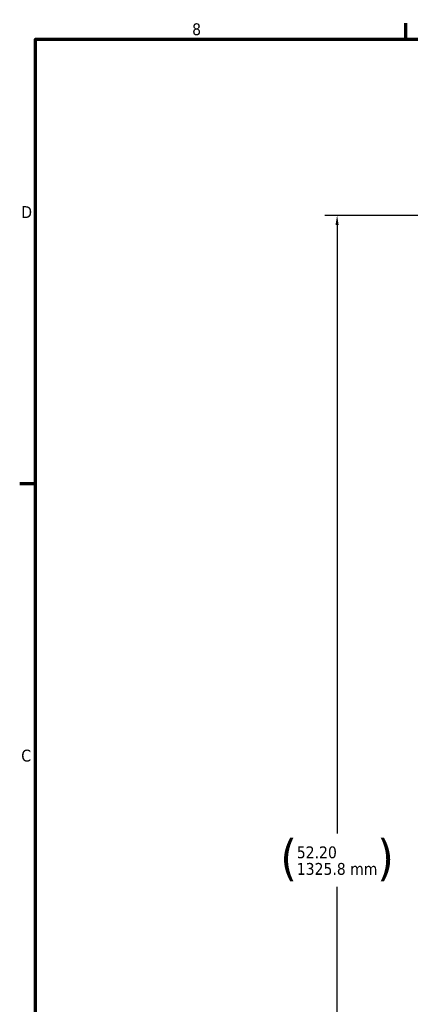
# Model space of a CAD drawing. Header units: inches. Extents: x 0 to 136, y 2 to 86.
# Tile 16 of 74: x 1 to 17, y 45 to 85. Entities that reach past the tile are written whole.
import ezdxf

# ---------------------------------------------------------------- set-up
doc = ezdxf.new("R2010")
doc.units = ezdxf.units.IN
doc.header["$LTSCALE"] = 4
doc.header["$MEASUREMENT"] = 0
doc.layers.add('Border (ANSI)', color=7, linetype='Continuous', lineweight=70)
doc.layers.add('Dimension (ANSI)', color=7, linetype='Continuous', lineweight=25)
doc.styles.add('Dimension Text', font='tahoma.ttf')
doc.dimstyles.new('Dual Dimension', dxfattribs={"dimscale": 4, "dimtxt": 0.12, "dimasz": 0.098425, "dimexe": 0.125, "dimexo": 0.0625, "dimgap": 0.031496, "dimtad": 0, "dimtih": 1, "dimtoh": 1, "dimrnd": 1e-08, "dimzin": 4, "dimdsep": 46, "dimtxsty": 'Dimension Text', "dimcen": 0.09, "dimdle": 0.393701, "dimclrd": 256, "dimclre": 256, "dimclrt": 256, "dimadec": 0, "dimazin": 1, "dimtfac": 1, "dimtofl": 0, "dimtmove": 0, "dimatfit": 3, "dimfxl": 1, "dimtolj": 1, "dimtzin": 4, "dimlwd": -1, "dimlwe": -1, "dimarcsym": 0})

# ---------------------------------------------------------------- blocks, each defined once
blk = doc.blocks.new('Borders Default Border')
at = {"layer": 'Border (ANSI)'}
for p, q in [((4.25, 21), (4.25, 21.16)), ((0.5, 16.5), (0.34, 16.5))]:
    blk.add_line(p, q, dxfattribs=at)
at = {"layer": 'Border (ANSI)', "flags": 128}
blk.add_lwpolyline([(0.5, 1), (0.5, 21), (33.5, 21), (33.5, 1), (0.5, 1)], dxfattribs=at)
at = {"layer": 'Border (ANSI)', "char_height": 0.12, "attachment_point": 7, "style": 'Dimension Text'}
for s, insert in [('8', (2.0858, 21.0373)), ('D', (0.356, 19.19)), ('C', (0.3557, 13.6879))]:
    blk.add_mtext(s, dxfattribs=dict(at, insert=insert))
blk = doc.blocks.new('*D6')
at = {"layer": 'Defpoints', "color": 0, "transparency": 16777216}
for p in [(14.213, 76.864), (18.62, 76.864), (18.98, 24.666)]:
    blk.add_point(p, dxfattribs=at)
at = {"layer": 'Dimension (ANSI)', "transparency": 16777216}
for p, q in [((18.37, 76.864), (13.713, 76.864)), ((14.213, 76.471), (14.213, 51.843)), ((14.213, 25.06), (14.213, 49.688)), ((18.73, 24.666), (13.713, 24.666))]:
    blk.add_line(p, q, dxfattribs=at)
for points in [[(14.147, 76.471), (14.278, 76.471), (14.213, 76.864)], [(14.147, 25.06), (14.278, 25.06), (14.213, 24.666)]]:
    blk.add_solid(points, dxfattribs=at)
at = {"layer": 'Dimension (ANSI)', "transparency": 16777216, "insert": (14.213, 50.765), "char_height": 0.48, "attachment_point": 5, "style": 'Dimension Text'}
blk.add_mtext('\\A1;{\\H3.0x;(}\\S52.20^ 1325.8 mm;{\\H3.0x;)}', dxfattribs=at)

msp = doc.modelspace()

# ---------------------------------------------------------------- block references
at = {"xscale": 4, "yscale": 4, "zscale": 4}
msp.add_blockref('Borders Default Border', (0, 0), dxfattribs=at)

# ---------------------------------------------------------------- dimensions: what is measured, and where the dimension line sits
at = {"layer": 'Dimension (ANSI)'}
dim = msp.add_linear_dim(base=(14.2126, 76.8643), p1=(18.9798, 24.6659), p2=(18.6199, 76.8643), angle=270, text='{\\H3.0x;(}\\S<>^ 1325.8 mm;{\\H3.0x;)}', dimstyle='Dual Dimension', override={"dimgap": 0.031496, "dimdec": 2, "dimpost": '\\X', "dimtol": 0, "dimlim": 0, "dimtp": 0, "dimtm": 0, "dimtdec": 2, "dimatfit": 1}, dxfattribs=at)
dim.commit()
dim.dimension.update_dxf_attribs({"geometry": '*D6', "text_midpoint": (14.2126, 50.7651), "dimtype": 160})

doc.saveas('drawing.dxf')
